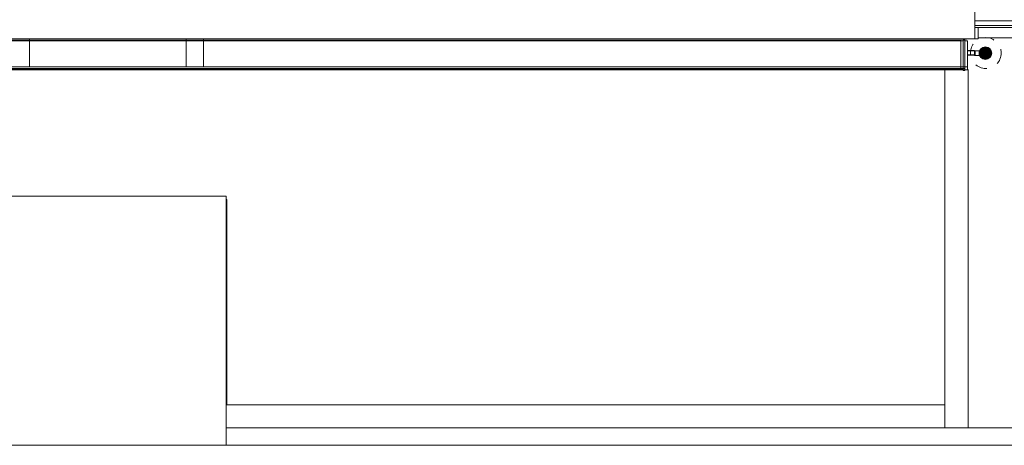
# Model space of a CAD drawing. Header units: millimetres. Extents: x -261 to 187, y -214 to 106.
# Tile 13 of 256: x -196.3 to -187.82, y -213.5 to -209.84. Entities that reach past the tile are written whole.
import ezdxf

# ---------------------------------------------------------------- set-up
doc = ezdxf.new("R2010")
doc.units = ezdxf.units.MM
doc.header["$LTSCALE"] = 0.005
doc.header["$MEASUREMENT"] = 0
doc.linetypes.add('DASHDOT', pattern=[2.54, 1.27, -0.635, 0, -0.635])
doc.linetypes.add('HIDDEN', pattern=[0.9525, 0.635, -0.3175])
doc.layers.get('0').update_dxf_attribs({"lineweight": 18})
for name, color, linetype, lineweight in [('AP-Condutos', 4, 'Continuous', 25), ('AP-Condutos Ar condicionado', 4, 'Continuous', 25), ('IFC-Cobertura-Contorno', 253, 'Continuous', 5), ('IFC-Laje-Contorno', 9, 'Continuous', 5), ('IFC-Parede de cortina-Contorno', 9, 'Continuous', 5), ('IFC-Parede-Contorno', 9, 'Continuous', 5), ('IFC-Pilar-Contorno', 9, 'Continuous', 5), ('IFC-Viga-Contorno', 9, 'Continuous', 5), ('P-SANR-FIXT', 6, 'Continuous', 9), ('Simbolos', 5, 'Continuous', 20), ('Simbolos_int', 174, 'Continuous', 5)]:
    doc.layers.add(name, color=color, linetype=linetype, lineweight=lineweight)

msp = doc.modelspace()

# ---------------------------------------------------------------- linework, layer by layer
at = {"linetype": 'HIDDEN', "ltscale": 0.5}
msp.add_circle((-187.9825, -210.124), 0.1328, dxfattribs=at)
at = {"layer": 'AP-Condutos'}
for p, q in [((-188.1943, -210.0185), (-211.327, -210.0185)), ((-188.1952, -210.2685), (-211.327, -210.2685))]:
    msp.add_line(p, q, dxfattribs=at)
at = {"layer": 'AP-Condutos Ar condicionado'}
for p, q in [((-188.0783, -210.1059), (-188.1396, -210.1059)), ((-188.0783, -210.1435), (-188.1396, -210.1435))]:
    msp.add_line(p, q, dxfattribs=at)
at = {"layer": 'IFC-Cobertura-Contorno', "lineweight": 5}
for p, q in [((-211.3163, -210.0041), (-188.1473, -210.0041)), ((-188.048, -209.9941), (-183.218, -209.9941)), ((-211.518, -210.2441), (-188.14, -210.2441)), ((-211.3438, -210.2567), (-188.1637, -210.2567)), ((-211.3438, -210.2596), (-188.1637, -210.2596)), ((-211.3438, -210.2623), (-188.1637, -210.2623)), ((-194.5617, -210.2596), (-194.5617, -210.2567)), ((-194.5317, -210.2596), (-194.5317, -210.2567)), ((-192.6761, -210.2596), (-192.6761, -210.2567)), ((-192.6461, -210.2596), (-192.6461, -210.2567)), ((-190.7905, -210.2596), (-190.7905, -210.2567)), ((-190.7605, -210.2596), (-190.7605, -210.2567)), ((-188.9049, -210.2596), (-188.9049, -210.2567)), ((-188.8749, -210.2596), (-188.8749, -210.2567)), ((-188.3343, -213.1556), (-188.3343, -210.2646)), ((-188.1343, -213.3534), (-188.1343, -210.2646)), ((-196.5748, -211.3571), (-194.5248, -211.3571)), ((-194.5248, -213.5034), (-194.5248, -211.3571)), ((-194.5248, -211.3852), (-194.5193, -211.3852)), ((-194.5193, -213.1556), (-194.5193, -211.3852)), ((-194.5248, -213.1556), (-194.5193, -213.1556)), ((-194.5193, -213.1556), (-188.3343, -213.1556)), ((-188.3343, -213.3534), (-188.3343, -213.1556)), ((-196.5748, -213.5034), (-194.5248, -213.5034))]:
    msp.add_line(p, q, dxfattribs=at)
at = {"layer": 'IFC-Laje-Contorno', "lineweight": 5}
msp.add_line((-188.0764, -209.9031), (-183.3871, -209.9031), dxfattribs=at)
at = {"layer": 'IFC-Parede de cortina-Contorno', "lineweight": 5}
for p, q in [((-188.0764, -209.8874), (-188.0764, -209.8474)), ((-188.0764, -209.8474), (-187.1367, -209.8474)), ((-188.0764, -209.8874), (-187.1367, -209.8874))]:
    msp.add_line(p, q, dxfattribs=at)
at = {"layer": 'IFC-Parede-Contorno', "lineweight": 5}
for p, q in [((-188.0764, -209.8474), (-188.0764, -204.8403)), ((-188.0764, -210.0022), (-188.0764, -209.8874)), ((-199.3391, -210.0022), (-195.2468, -210.0022)), ((-195.2468, -210.0022), (-191.3067, -210.0022)), ((-191.3067, -210.0022), (-191.2199, -210.0022)), ((-191.2199, -210.0022), (-191.1877, -210.0022)), ((-191.1877, -210.0022), (-191.1567, -210.0022)), ((-191.1567, -210.0022), (-190.5917, -210.0022)), ((-190.5917, -210.0022), (-188.8097, -210.0022)), ((-188.8097, -210.0022), (-188.5898, -210.0022)), ((-188.5898, -210.0022), (-188.2748, -210.0022)), ((-188.2748, -210.0022), (-188.0764, -210.0022)), ((-194.5248, -213.3534), (-183.088, -213.3534)), ((-194.8693, -213.5034), (-183.088, -213.5034))]:
    msp.add_line(p, q, dxfattribs=at)
at = {"layer": 'IFC-Pilar-Contorno', "lineweight": 5}
for p, q in [((-188.048, -210.0029), (-188.048, -209.9031)), ((-196.4194, -210.0029), (-196.2194, -210.0029)), ((-196.2194, -210.0029), (-196.2194, -210.0022)), ((-190.918, -210.0029), (-190.918, -210.0022)), ((-190.918, -210.0029), (-190.718, -210.0029)), ((-190.718, -210.0029), (-190.718, -210.0022)), ((-188.248, -210.0029), (-188.248, -210.0022)), ((-188.248, -210.0029), (-188.048, -210.0029))]:
    msp.add_line(p, q, dxfattribs=at)
at = {"layer": 'IFC-Viga-Contorno', "lineweight": 5}
for p, q in [((-196.2194, -210.0029), (-190.918, -210.0029)), ((-196.2193, -210.2441), (-196.2193, -210.0041)), ((-194.8693, -210.2441), (-194.8693, -210.0041)), ((-194.7193, -210.2441), (-194.7193, -210.0041)), ((-190.718, -210.0029), (-189.968, -210.0029)), ((-189.968, -210.0029), (-189.968, -210.0022)), ((-196.2193, -210.2596), (-196.2193, -210.2567)), ((-194.8693, -210.2596), (-194.8693, -210.2567)), ((-194.7193, -210.2596), (-194.7193, -210.2567))]:
    msp.add_line(p, q, dxfattribs=at)
at = {"layer": 'P-SANR-FIXT', "color": 7, "lineweight": 5}
for p, q in [((-188.0267, -210.124), (-188.0197, -210.1174)), ((-188.0251, -210.1346), (-188.0151, -210.1253)), ((-188.0246, -210.1094), (-188.0145, -210.0978)), ((-188.011, -210.1267), (-188.0239, -210.1361)), ((-188.0172, -210.1068), (-188.0232, -210.111)), ((-188.0158, -210.1133), (-187.9964, -210.0903)), ((-188.0109, -210.0941), (-187.9986, -210.0826)), ((-188.0108, -210.1208), (-187.988, -210.0936)), ((-187.9859, -210.0976), (-188.0081, -210.1239)), ((-188.0046, -210.127), (-187.983, -210.1012)), ((-187.9942, -210.0938), (-188.0017, -210.1034)), ((-187.9807, -210.1051), (-187.9995, -210.1275)), ((-187.9944, -210.1274), (-187.98, -210.1109)), ((-187.9939, -210.0879), (-187.9828, -210.0796)), ((-187.9815, -210.0812), (-187.9916, -210.091)), ((-187.9911, -210.1366), (-187.978, -210.1215)), ((-187.9738, -210.1113), (-187.9869, -210.1263)), ((-187.9861, -210.0918), (-187.9719, -210.0812)), ((-187.9706, -210.1205), (-187.9849, -210.137)), ((-187.9706, -210.0826), (-187.9842, -210.0957)), ((-187.9842, -210.1428), (-187.9655, -210.1204)), ((-187.9818, -210.0929), (-187.9825, -210.0928)), ((-187.9603, -210.1209), (-187.9819, -210.1466)), ((-187.979, -210.1503), (-187.9569, -210.1239)), ((-187.9769, -210.0953), (-187.9631, -210.0845)), ((-187.9541, -210.1271), (-187.9769, -210.1543)), ((-187.9617, -210.0862), (-187.9749, -210.0989)), ((-187.9673, -210.0988), (-187.9556, -210.0897)), ((-187.9543, -210.0912), (-187.96, -210.0967)), ((-187.9573, -210.1126), (-187.9445, -210.1031)), ((-187.948, -210.097), (-187.9568, -210.1057)), ((-187.9433, -210.1045), (-187.9551, -210.1154)), ((-187.954, -210.1212), (-187.941, -210.1118)), ((-187.9527, -210.098), (-187.9493, -210.0955)), ((-187.9398, -210.1132), (-187.9499, -210.1226)), ((-187.9382, -210.1239), (-187.9453, -210.1305)), ((-188.0216, -210.1434), (-188.0099, -210.1325)), ((-188.0077, -210.1352), (-188.0204, -210.1448)), ((-188.0169, -210.1509), (-188.0082, -210.1422)), ((-188.0122, -210.1498), (-188.0156, -210.1524)), ((-188.0106, -210.1567), (-188.0049, -210.1511)), ((-187.9977, -210.1491), (-188.0093, -210.1582)), ((-188.0032, -210.1617), (-187.99, -210.149)), ((-187.9881, -210.1526), (-188.0018, -210.1633)), ((-187.9943, -210.1652), (-187.9807, -210.1521)), ((-187.9788, -210.1561), (-187.9931, -210.1667)), ((-187.9834, -210.1667), (-187.9733, -210.1569)), ((-187.9831, -210.1551), (-187.9825, -210.1551)), ((-187.971, -210.16), (-187.9821, -210.1683)), ((-187.9707, -210.1541), (-187.9632, -210.1445)), ((-187.9492, -210.1346), (-187.9685, -210.1576)), ((-187.954, -210.1537), (-187.9663, -210.1653)), ((-187.9403, -210.1384), (-187.9505, -210.1501)), ((-187.9477, -210.1411), (-187.9417, -210.1369))]:
    msp.add_line(p, q, dxfattribs=at)
for points in [[(-188.0136, -210.1238), (-188.0136, -210.1249), (-188.0135, -210.1262), (-188.0134, -210.1274), (-188.0133, -210.1283)], [(-187.9958, -210.0959), (-187.9968, -210.0964), (-187.9979, -210.097), (-187.999, -210.0976), (-188, -210.0983), (-188.0011, -210.099), (-188.002, -210.0998), (-188.003, -210.1006), (-188.0039, -210.1014), (-188.0048, -210.1023), (-188.0057, -210.1032), (-188.0065, -210.1042), (-188.0072, -210.1051), (-188.008, -210.1061), (-188.0087, -210.1072), (-188.0093, -210.1082), (-188.0099, -210.1093), (-188.0105, -210.1104), (-188.011, -210.1116), (-188.0115, -210.1127), (-188.0119, -210.1139), (-188.0123, -210.1151)], [(-187.9825, -210.0928), (-187.9837, -210.0929), (-187.9849, -210.0929), (-187.9862, -210.0931), (-187.9874, -210.0932)], [(-187.9709, -210.0951), (-187.972, -210.0946), (-187.9732, -210.0943), (-187.9744, -210.0939)], [(-187.9633, -210.0994), (-187.9643, -210.0987), (-187.9653, -210.098)], [(-187.9573, -210.1057), (-187.958, -210.1047), (-187.9588, -210.1037)], [(-187.9532, -210.1133), (-187.9536, -210.1122), (-187.9541, -210.111)], [(-187.9513, -210.124), (-187.9513, -210.1231), (-187.9514, -210.1218), (-187.9515, -210.1206), (-187.9516, -210.1195)], [(-188.0117, -210.1347), (-188.0113, -210.1358), (-188.0108, -210.137)], [(-188.0076, -210.1423), (-188.0069, -210.1433), (-188.0061, -210.1443)], [(-188.0016, -210.1486), (-188.0006, -210.1493), (-187.9996, -210.15)], [(-187.9941, -210.1529), (-187.9929, -210.1533), (-187.9917, -210.1537), (-187.9905, -210.1541)], [(-187.9825, -210.1551), (-187.9812, -210.1551), (-187.98, -210.155), (-187.9787, -210.1549), (-187.9775, -210.1548)], [(-187.9692, -210.1522), (-187.9681, -210.1516), (-187.967, -210.151), (-187.9659, -210.1504), (-187.9649, -210.1497), (-187.9639, -210.149), (-187.9629, -210.1482), (-187.9619, -210.1474), (-187.961, -210.1466), (-187.9601, -210.1457), (-187.9593, -210.1448), (-187.9584, -210.1438), (-187.9577, -210.1429), (-187.9569, -210.1419), (-187.9562, -210.1408), (-187.9556, -210.1398), (-187.955, -210.1387), (-187.9544, -210.1376), (-187.9539, -210.1364), (-187.9534, -210.1353), (-187.953, -210.1341), (-187.9526, -210.1329)]]:
    msp.add_lwpolyline(points, dxfattribs=at)
for centre, radius, start, end in [((-187.9825, -210.124), 0.0517, 0, 180), ((-187.9825, -210.124), 0.0517, 180, 360), ((-187.9825, -210.124), 0.0489, 0, 180), ((-187.9825, -210.124), 0.0489, 180, 0), ((-187.9825, -210.124), 0.0488, 90, 270), ((-187.9825, -210.124), 0.0452, 180, 181.49089), ((-187.9825, -210.124), 0.0452, 180, 181.45062), ((-188.026, -210.1247), 0.000966, 133, 305.45126), ((-188.026, -210.1247), 0.000966, 147.37094, 219.22563), ((-188.026, -210.1247), 0.000966, 233.59657, 305.45126), ((-187.9825, -210.124), 0.0452, 161.25873, 163.4463), ((-187.9825, -210.124), 0.0452, 162.02305, 163.38823), ((-188.3415, -209.6815), 0.5449, 305.45126, 306.54165), ((-188.0238, -210.1101), 0.00104, 139, 305), ((-188.0238, -210.1101), 0.00104, 152.83333, 249.66667), ((-188.0238, -210.1101), 0.00104, 263.5, 305), ((-188.0512, -210.0835), 0.0463, 313, 320), ((-188.0338, -210.0831), 0.0289, 305, 325), ((-188.0483, -210.0772), 0.0525, 306.54165, 316.36326), ((-187.9825, -210.124), 0.0344, 184.49313, 190.69395), ((-187.9825, -210.124), 0.0344, 158.45106, 170.29), ((-188.0495, -210.0884), 0.0505, 313, 320), ((-187.9778, -210.1296), 0.0485, 133, 139), ((-187.9825, -210.124), 0.0311, 180, 187.76619), ((-188.109, -210.0202), 0.1618, 306.7536, 319), ((-187.9825, -210.124), 0.0311, 128.02908, 159.06816), ((-188.0205, -210.1135), 0.0163, 306, 320), ((-188.1078, -210.0205), 0.1347, 316.36326, 322), ((-187.9304, -210.1555), 0.0973, 133.10364, 145), ((-188.0523, -210.087), 0.0622, 313, 320), ((-188.2131, -209.9373), 0.2898, 315, 319), ((-188.037, -210.096), 0.049, 306.7536, 320), ((-187.9825, -210.124), 0.0344, 105.10898, 120), ((-187.9825, -210.124), 0.0171, 167.66721, 190.83195), ((-187.9825, -210.124), 0.0311, 116.10213, 123.22003), ((-187.9825, -210.124), 0.0452, 107.94929, 111.53003), ((-187.9977, -210.0835), 0.00125, 313.10364, 133), ((-187.9977, -210.0835), 0.00125, 118.00864, 133), ((-187.9825, -210.124), 0.0159, 158.5207, 186.78963), ((-187.9825, -210.124), 0.0452, 107.61729, 110.38127), ((-187.9977, -210.0835), 0.00125, 13.06909, 103.01727), ((-187.9977, -210.0835), 0.00125, 313.10364, 358.07773), ((-187.9849, -210.0999), 0.0151, 126.7536, 140), ((-187.9726, -210.1106), 0.0274, 134, 142), ((-187.9825, -210.124), 0.0159, 93.07356, 120), ((-187.9825, -210.124), 0.0171, 90, 112.74199), ((-187.9793, -210.1009), 0.0113, 126.7536, 140), ((-187.9825, -210.124), 0.0311, 90, 100.27189), ((-187.9674, -210.1132), 0.0242, 134, 140), ((-187.9516, -210.1276), 0.041, 128, 140), ((-187.9825, -210.124), 0.0452, 88.77419, 90.47574), ((-187.9822, -210.0804), 0.00103, 314, 126.7536), ((-187.9822, -210.0804), 0.00103, 54.77293, 112.35747), ((-187.9825, -210.124), 0.0488, 270, 90), ((-187.9825, -210.124), 0.0344, 83.13799, 90), ((-187.9825, -210.124), 0.0311, 87.98843, 90), ((-187.9822, -210.0804), 0.00103, 314, 40.3768), ((-187.9186, -210.1573), 0.0811, 134, 140), ((-187.9108, -210.171), 0.0917, 128, 139), ((-187.8559, -210.2277), 0.1618, 126.7536, 139), ((-187.9825, -210.124), 0.0159, 55.6536, 73.64534), ((-187.9825, -210.124), 0.0171, 55.09876, 71.65462), ((-187.9825, -210.124), 0.0311, 68.48703, 75), ((-187.8004, -210.262), 0.2298, 134, 139), ((-187.9713, -210.0819), 0.000948, 314, 126.7536), ((-187.9825, -210.124), 0.0344, 66.02782, 72.04913), ((-187.9713, -210.0819), 0.000948, 25.98067, 112.35747), ((-187.9825, -210.124), 0.0452, 74.2691, 75.90876), ((-187.9713, -210.0819), 0.000948, 314, 11.58453), ((-187.7518, -210.3106), 0.2898, 135, 139), ((-187.9825, -210.124), 0.0159, 23.71165, 40.47989), ((-187.9825, -210.124), 0.0171, 25.53787, 40.86479), ((-187.9825, -210.124), 0.0159, 338.0434, 7.20617), ((-187.9825, -210.124), 0.0171, 348.19858, 11.22448), ((-187.9279, -210.1519), 0.049, 126.7536, 140), ((-187.9625, -210.0854), 0.00107, 314, 128), ((-187.9625, -210.0854), 0.00107, 99, 128), ((-187.9825, -210.124), 0.0344, 50.75803, 55.87455), ((-187.9625, -210.0854), 0.00107, 12, 84.5), ((-187.9825, -210.124), 0.0452, 61.03228, 63.07272), ((-187.9825, -210.124), 0.0452, 61.01193, 62.95737), ((-187.9625, -210.0854), 0.00107, 314, 357.5), ((-187.9126, -210.1609), 0.0622, 133, 140), ((-187.9825, -210.124), 0.0311, 35.27929, 41.41896), ((-187.9444, -210.1344), 0.0163, 126, 140), ((-187.9825, -210.124), 0.0344, 36.22683, 41.2647), ((-187.9825, -210.124), 0.0452, 51.95166, 53.74135), ((-187.955, -210.0905), 0.000998, 314, 128), ((-187.955, -210.0905), 0.000998, 70, 128), ((-187.9825, -210.124), 0.0452, 51.19655, 53.28033), ((-187.9166, -210.1707), 0.0525, 126.54165, 136.36326), ((-187.955, -210.0905), 0.000998, 357.5, 55.5), ((-187.9825, -210.124), 0.0311, 20.93184, 25.58022), ((-187.955, -210.0905), 0.000998, 314, 343), ((-187.9154, -210.1595), 0.0505, 133, 140), ((-187.9825, -210.124), 0.0452, 48.32612, 50.06088), ((-187.9825, -210.124), 0.0344, 21.74047, 26.66784), ((-187.9825, -210.124), 0.0311, 0, 7.98278), ((-187.9487, -210.0963), 0.00096, 315, 126.7536), ((-187.9487, -210.0963), 0.00096, 112.4408, 126.7536), ((-187.9487, -210.0963), 0.00096, 40.8768, 98.128), ((-187.9825, -210.124), 0.0452, 39.49298, 41.55963), ((-187.9825, -210.124), 0.0344, 4.68737, 9.71), ((-187.9487, -210.0963), 0.00096, 315, 12.2512), ((-187.6234, -210.5664), 0.5449, 125.45126, 126.54165), ((-187.9825, -210.124), 0.0452, 36.59617, 38.55578), ((-187.9439, -210.1038), 0.000884, 313, 126.7536), ((-187.9439, -210.1038), 0.000884, 97.79467, 126.7536), ((-187.9439, -210.1038), 0.000884, 10.91787, 83.3152), ((-187.9439, -210.1038), 0.000884, 313, 327.47947), ((-187.9439, -210.1038), 0.000884, 341.95893, 356.4384), ((-187.9825, -210.124), 0.0452, 27.57065, 29.09545), ((-187.9825, -210.124), 0.0452, 27.31403, 28.95849), ((-187.9405, -210.1126), 0.000925, 313, 126), ((-187.9405, -210.1126), 0.000925, 327.41667, 126), ((-187.9389, -210.1232), 0.000966, 313, 125.45126), ((-187.9389, -210.1232), 0.000966, 53.59657, 125.45126), ((-187.9825, -210.124), 0.0452, 14.25479, 15.97089), ((-187.9389, -210.1232), 0.000966, 313, 39.22563), ((-187.9825, -210.124), 0.0452, 0.07288, 1.61576), ((-187.9825, -210.124), 0.0452, 0.07359, 1.65626), ((-187.9825, -210.124), 0.0452, 194.12445, 195.83762), ((-188.0245, -210.1353), 0.000925, 133, 306), ((-188.0245, -210.1353), 0.000925, 147.41667, 248.33333), ((-188.0245, -210.1353), 0.000925, 262.75, 306), ((-187.9825, -210.124), 0.0452, 203.97428, 205.40679), ((-187.9825, -210.124), 0.0452, 207.21311, 208.84868), ((-187.9825, -210.124), 0.0452, 207.47369, 208.99855), ((-188.021, -210.1441), 0.000884, 133, 306.7536), ((-188.021, -210.1441), 0.000884, 133, 176.4384), ((-188.021, -210.1441), 0.000884, 190.91787, 263.3152), ((-188.021, -210.1441), 0.000884, 277.79467, 306.7536), ((-187.9825, -210.124), 0.0452, 216.39032, 218.2831), ((-187.9825, -210.124), 0.0452, 219.47522, 221.51301), ((-188.0162, -210.1516), 0.00096, 135, 306.7536), ((-188.0162, -210.1516), 0.00096, 135, 192.2512), ((-188.0162, -210.1516), 0.00096, 220.8768, 278.128), ((-188.0162, -210.1516), 0.00096, 292.4408, 306.7536), ((-187.9825, -210.124), 0.0344, 201.57164, 206.49164), ((-187.9825, -210.124), 0.0452, 228.17689, 230.06208), ((-187.9825, -210.124), 0.0311, 200.93184, 205.38541), ((-188.0099, -210.1574), 0.000998, 134, 308), ((-188.0099, -210.1574), 0.000998, 134, 163), ((-188.0099, -210.1574), 0.000998, 177.5, 308), ((-187.9825, -210.124), 0.0452, 231.73365, 233.33347), ((-187.9825, -210.124), 0.0344, 216.07182, 221.09974), ((-187.9825, -210.124), 0.0311, 215.11007, 221.23659), ((-188.1645, -209.9859), 0.2298, 314, 319), ((-187.9825, -210.124), 0.0452, 240.92195, 242.80785), ((-187.9825, -210.124), 0.0452, 240.93797, 242.91119), ((-187.9825, -210.124), 0.0344, 230.60368, 235.7006), ((-188.0025, -210.1625), 0.00107, 134, 308), ((-188.0025, -210.1625), 0.00107, 134, 177.5), ((-188.0025, -210.1625), 0.00107, 192, 264.5), ((-188.0025, -210.1625), 0.00107, 279, 308), ((-187.9825, -210.124), 0.0171, 205.2106, 220.55623), ((-188.0541, -210.0768), 0.0917, 308, 319), ((-187.9825, -210.124), 0.0159, 203.35961, 220.14799), ((-187.9825, -210.124), 0.0344, 245.85778, 251.85564), ((-187.9825, -210.124), 0.0452, 254.23654, 255.84038), ((-187.9936, -210.1659), 0.000948, 134, 306.7536), ((-187.9936, -210.1659), 0.000948, 134, 191.58453), ((-187.9936, -210.1659), 0.000948, 205.98067, 292.35747), ((-187.9825, -210.124), 0.0311, 248.29904, 255), ((-187.9825, -210.124), 0.0171, 234.80114, 251.32871), ((-187.9825, -210.124), 0.0159, 235.33345, 253.29476), ((-188.0464, -210.0906), 0.0811, 314, 320), ((-188.0133, -210.1203), 0.041, 308, 320), ((-187.9825, -210.124), 0.0344, 262.93874, 270), ((-187.9825, -210.124), 0.0311, 267.76815, 270), ((-187.9827, -210.1674), 0.00103, 134, 306.7536), ((-187.9827, -210.1674), 0.00103, 134, 220.3768), ((-187.9825, -210.124), 0.0452, 268.79139, 270.44889), ((-187.9827, -210.1674), 0.00103, 234.77293, 292.35747), ((-187.9825, -210.124), 0.0171, 270, 291.95408), ((-187.9825, -210.124), 0.0311, 270, 279.97534), ((-187.9825, -210.124), 0.0159, 272.61898, 300), ((-187.9975, -210.1347), 0.0242, 314, 320), ((-187.9856, -210.147), 0.0113, 306.7536, 320), ((-187.9825, -210.124), 0.0344, 285, 299.80352), ((-187.9923, -210.1372), 0.0274, 314, 322), ((-187.98, -210.1479), 0.0151, 306.7536, 320), ((-187.9825, -210.124), 0.0311, 295.79531, 303.22003), ((-187.9825, -210.124), 0.0452, 287.5759, 290.25076), ((-187.9825, -210.124), 0.0452, 287.90406, 290), ((-187.9672, -210.1643), 0.00125, 133.10364, 313), ((-187.9672, -210.1643), 0.00125, 133.10364, 178.07773), ((-187.9672, -210.1643), 0.00125, 193.06909, 283.01727), ((-188.0345, -210.0924), 0.0973, 313.10364, 325), ((-187.9672, -210.1643), 0.00125, 298.00864, 313), ((-187.9825, -210.124), 0.0311, 308.02908, 339.06816), ((-187.8571, -210.2274), 0.1347, 136.36326, 142), ((-187.9311, -210.1648), 0.0289, 125, 145), ((-187.9871, -210.1182), 0.0485, 313, 319), ((-187.9825, -210.124), 0.0344, 338.92244, 351.21603), ((-187.9137, -210.1643), 0.0463, 133, 140), ((-187.9411, -210.1378), 0.00104, 319, 125), ((-187.9411, -210.1378), 0.00104, 83.5, 125), ((-187.9411, -210.1378), 0.00104, 332.83333, 69.66667), ((-187.9825, -210.124), 0.0452, 341.44404, 343.56714), ((-187.9825, -210.124), 0.0452, 342.02273, 343.50746)]:
    msp.add_arc(centre, radius, start, end, dxfattribs=at)
at = {"layer": 'Simbolos'}
for p, q in [((-188.1968, -210.0215), (-188.1968, -210.2655)), ((-188.1781, -210.0185), (-188.1938, -210.0185)), ((-188.1771, -210.0175), (-188.1771, -210.0148)), ((-188.1761, -210.0138), (-188.1647, -210.0138)), ((-188.1637, -210.0175), (-188.1637, -210.0148)), ((-188.1627, -210.0185), (-188.1483, -210.0185)), ((-188.1483, -210.0185), (-188.1446, -210.0185)), ((-188.1446, -210.0185), (-188.1396, -210.0185)), ((-188.1396, -210.0185), (-188.1396, -210.2685)), ((-188.0739, -210.1035), (-188.0783, -210.1047)), ((-188.0399, -210.1035), (-188.0739, -210.1035)), ((-188.0399, -210.1035), (-188.0399, -210.1459)), ((-188.0739, -210.1459), (-188.0783, -210.1447)), ((-188.0399, -210.1459), (-188.0739, -210.1459)), ((-188.1938, -210.2685), (-188.1781, -210.2685)), ((-188.1771, -210.2695), (-188.1771, -210.2721)), ((-188.1761, -210.2731), (-188.1647, -210.2731)), ((-188.1637, -210.2695), (-188.1637, -210.2721)), ((-188.1627, -210.2685), (-188.1483, -210.2685)), ((-188.1483, -210.2685), (-188.1446, -210.2685)), ((-188.1446, -210.2685), (-188.1396, -210.2685))]:
    msp.add_line(p, q, dxfattribs=at)
for points in [[(-188.1938, -210.0185), (-188.1943, -210.0185), (-188.1948, -210.0186), (-188.1953, -210.0189), (-188.1957, -210.0192), (-188.1961, -210.0195), (-188.1964, -210.02), (-188.1966, -210.0204), (-188.1968, -210.0209), (-188.1968, -210.0215)], [(-188.1781, -210.0185), (-188.1779, -210.0184), (-188.1778, -210.0184), (-188.1776, -210.0183), (-188.1775, -210.0182), (-188.1773, -210.0181), (-188.1772, -210.018), (-188.1772, -210.0178), (-188.1771, -210.0176), (-188.1771, -210.0175)], [(-188.1761, -210.0138), (-188.1763, -210.0138), (-188.1764, -210.0139), (-188.1766, -210.0139), (-188.1767, -210.014), (-188.1769, -210.0142), (-188.177, -210.0143), (-188.177, -210.0145), (-188.1771, -210.0146), (-188.1771, -210.0148)], [(-188.1637, -210.0148), (-188.1637, -210.0146), (-188.1638, -210.0145), (-188.1638, -210.0143), (-188.1639, -210.0142), (-188.1641, -210.014), (-188.1642, -210.0139), (-188.1644, -210.0139), (-188.1645, -210.0138), (-188.1647, -210.0138)], [(-188.1637, -210.0175), (-188.1637, -210.0176), (-188.1636, -210.0178), (-188.1636, -210.018), (-188.1635, -210.0181), (-188.1633, -210.0182), (-188.1632, -210.0183), (-188.163, -210.0184), (-188.1629, -210.0184), (-188.1627, -210.0185)], [(-188.1968, -210.2655), (-188.1968, -210.266), (-188.1966, -210.2665), (-188.1964, -210.267), (-188.1961, -210.2674), (-188.1957, -210.2678), (-188.1953, -210.2681), (-188.1948, -210.2683), (-188.1943, -210.2684), (-188.1938, -210.2685)], [(-188.1771, -210.2695), (-188.1771, -210.2693), (-188.1772, -210.2691), (-188.1772, -210.269), (-188.1773, -210.2688), (-188.1775, -210.2687), (-188.1776, -210.2686), (-188.1778, -210.2685), (-188.1779, -210.2685), (-188.1781, -210.2685)], [(-188.1771, -210.2721), (-188.1771, -210.2723), (-188.177, -210.2724), (-188.177, -210.2726), (-188.1769, -210.2728), (-188.1767, -210.2729), (-188.1766, -210.273), (-188.1764, -210.273), (-188.1763, -210.2731), (-188.1761, -210.2731)], [(-188.1647, -210.2731), (-188.1645, -210.2731), (-188.1644, -210.273), (-188.1642, -210.273), (-188.1641, -210.2729), (-188.1639, -210.2728), (-188.1638, -210.2726), (-188.1638, -210.2724), (-188.1637, -210.2723), (-188.1637, -210.2721)], [(-188.1627, -210.2685), (-188.1629, -210.2685), (-188.163, -210.2685), (-188.1632, -210.2686), (-188.1633, -210.2687), (-188.1635, -210.2688), (-188.1636, -210.269), (-188.1636, -210.2691), (-188.1637, -210.2693), (-188.1637, -210.2695)]]:
    msp.add_lwpolyline(points, dxfattribs=at)
for radius in [0.0535, 0.0185]:
    msp.add_circle((-187.9864, -210.1247), radius, dxfattribs=at)
at = {"layer": 'Simbolos_int'}
for p, q in [((-188.1771, -210.2685), (-188.1771, -210.0185)), ((-188.1637, -210.2685), (-188.1637, -210.0185)), ((-188.0783, -210.1047), (-188.0783, -210.1447)), ((-188.0739, -210.1035), (-188.0739, -210.1459))]:
    msp.add_line(p, q, dxfattribs=at)
at = {"layer": 'Simbolos_int', "linetype": 'DASHDOT'}
for p, q in [((-187.9329, -210.1247), (-188.0399, -210.1247)), ((-187.9864, -210.1782), (-187.9864, -210.0712))]:
    msp.add_line(p, q, dxfattribs=at)
at = {"layer": 'Simbolos_int'}
msp.add_circle((-187.9864, -210.1247), 0.0215, dxfattribs=at)

doc.saveas('drawing.dxf')
